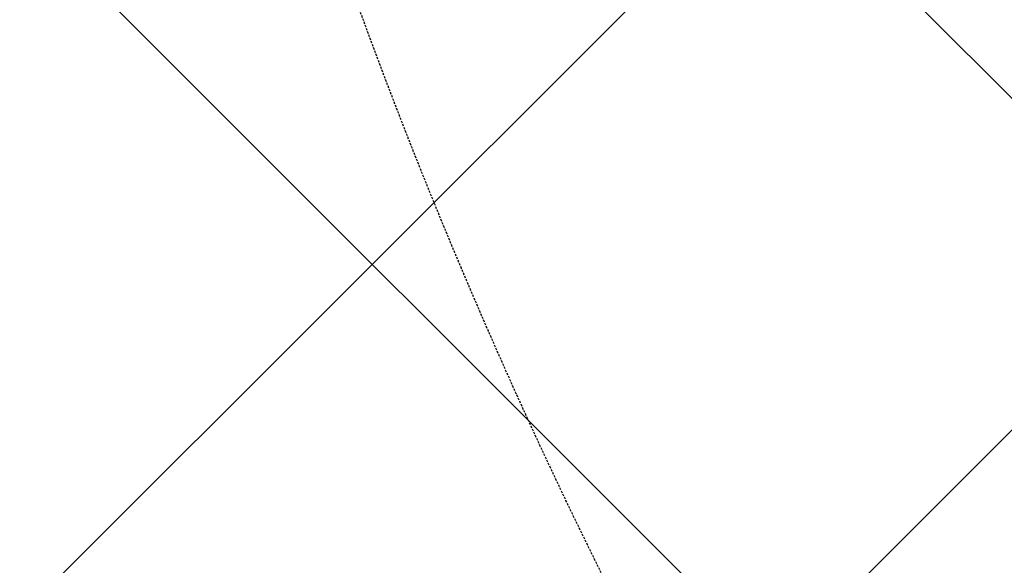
# Model space of a CAD drawing. Header units: millimetres. Extents: x -1753 to 37187, y -1972 to 14840.
# Tile 62 of 128: x 5149 to 5581, y 5171 to 5411. Entities that reach past the tile are written whole.
import ezdxf
from ezdxf.enums import TextEntityAlignment as Align

# ---------------------------------------------------------------- set-up
doc = ezdxf.new("R2010")
doc.units = ezdxf.units.MM
doc.header["$LTSCALE"] = 2
doc.header["$MEASUREMENT"] = 0
doc.linetypes.add('DASHED', pattern=[0.75, 0.5, -0.25])
doc.linetypes.add('HIDDEN', pattern=[0.375, 0.25, -0.125])
doc.layers.add('FIRE-SPKLR-EQP', color=1, linetype='Continuous', true_color=0xff0000)
doc.layers.add('FIRE-SPKLR-EQP-MPA-12SM-C', color=3, linetype='HIDDEN', true_color=0x00ff00)
doc.layers.add('GREY SCALE', color=9, linetype='Continuous', lineweight=0, true_color=0x808080)
doc.styles.get("Standard").update_dxf_attribs({"font": 'times.ttf'})

# ---------------------------------------------------------------- blocks, each defined once
blk = doc.blocks.new('SPKLR-EQP-PENDENT-68C')
at = {"layer": 'FIRE-SPKLR-EQP-MPA-12SM-C', "linetype": 'DASHED'}
blk.add_circle((0, 0), 2450, dxfattribs=at)
blk = doc.blocks.new('RCP LAYOUT')
at = {"layer": 'GREY SCALE', "lineweight": -3}
for p, q in [((4273.55, 3920), (13733.55, 13380)), ((7690.16, 3270), (200, 10760.16)), ((7336.6, 3270), (200, 10406.6)), ((3270, 3270), (5890, 5890))]:
    blk.add_line(p, q, dxfattribs=at)
for tag, p in [('EXIT', (2198, 13730)), ('EXIT', (15225, 13730)), ('E', (15529.99, 8869.99)), ('E', (15529.99, 7669.99)), ('E', (15529.99, 5869.99)), ('E', (15529.99, 4669.96)), ('EXIT', (13114.86, 3718.64)), ('E', (11657, 3149.92)), ('E', (13457, 3149.92)), ('E', (15257.01, 3149.72)), ('E', (16457.43, 3149.81)), ('EXIT', (15988.31, 2270)), ('E', (1505, 1600)), ('E', (2705, 1600)), ('E', (3905, 1600)), ('E', (5105, 1600)), ('E', (6305, 1600)), ('E', (7505, 1600)), ('E', (8705, 1600)), ('E', (11657, 1349.95)), ('E', (13557, 1350)), ('E', (14757, 1350)), ('EXIT', (6723.48, 950))]:
    blk.add_attdef(tag, text='', height=100, dxfattribs=at).set_placement(p, align=Align.MIDDLE_CENTER)
blk.add_attdef('E', text='', height=100, rotation=44.9147, dxfattribs=at).set_placement((13564.52, 5892.8), align=Align.MIDDLE_CENTER)

msp = doc.modelspace()

# ---------------------------------------------------------------- block references
at = {"layer": 'FIRE-SPKLR-EQP'}
for p in [(4700, 7007.31), (7600, 6255), (4700, 3966.21), (7600, 3630)]:
    msp.add_blockref('SPKLR-EQP-PENDENT-68C', p, dxfattribs=at)
at = {"layer": 'GREY SCALE', "lineweight": -3}
msp.add_blockref('RCP LAYOUT', (0, 0), dxfattribs=at)

doc.saveas('drawing.dxf')
